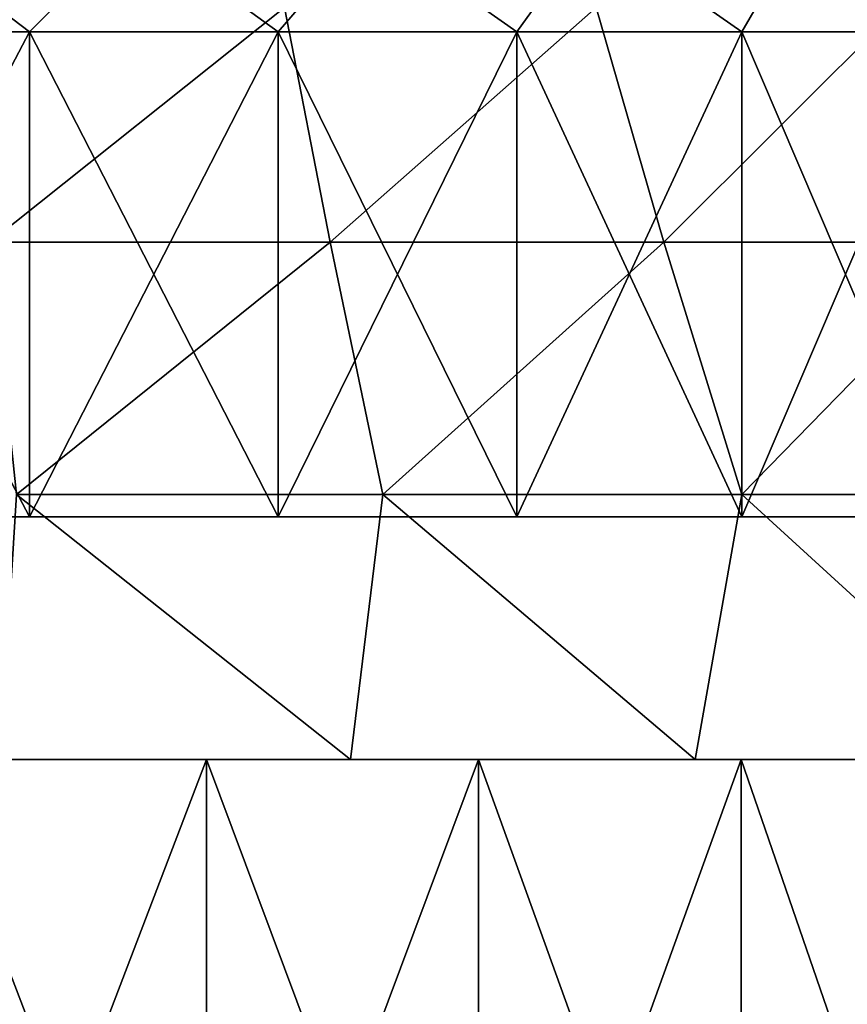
# Model space of a CAD drawing. Header units: millimetres. Extents: x -35 to 35, y -10 to 62.5.
# Tile 62 of 68: x 3.1 to 9.9, y 45.5 to 53.6. Entities that reach past the tile are written whole.
import ezdxf

# ---------------------------------------------------------------- set-up
doc = ezdxf.new("R2010")
doc.units = ezdxf.units.MM
doc.header["$LTSCALE"] = 65.185185
for name, color, linetype in [('51', 7, 'CONTINUOUS'), ('52', 7, 'CONTINUOUS'), ('55', 7, 'CONTINUOUS'), ('62', 7, 'CONTINUOUS'), ('63', 7, 'CONTINUOUS'), ('65', 7, 'CONTINUOUS'), ('66', 7, 'CONTINUOUS')]:
    doc.layers.add(name, color=color, linetype=linetype)

msp = doc.modelspace()

# ---------------------------------------------------------------- linework, layer by layer
at = {"layer": '51', "color": 7, "linetype": 'CONTINUOUS'}
for points in [[(2.3206, 47.5, -21.8773), (2.9132, 47.5, -32.3692), (4.6153, 47.5, -21.5104), (2.3206, 47.5, -21.8773)], [(4.6153, 47.5, 21.5104), (2.9133, 47.5, 32.3692), (2.3206, 47.5, 21.8773), (4.6153, 47.5, 21.5104)], [(2.9132, 47.5, -32.3692), (5.803, 47.5, -31.9777), (4.6153, 47.5, -21.5104), (2.9132, 47.5, -32.3692)], [(5.8031, 47.5, 31.9777), (2.9133, 47.5, 32.3692), (4.6153, 47.5, 21.5104), (5.8031, 47.5, 31.9777)], [(4.6153, 47.5, -21.5104), (5.803, 47.5, -31.9777), (6.8585, 47.5, -20.9036), (4.6153, 47.5, -21.5104)], [(6.8585, 47.5, 20.9036), (5.8031, 47.5, 31.9777), (4.6153, 47.5, 21.5104), (6.8585, 47.5, 20.9036)], [(5.803, 47.5, -31.9777), (8.6461, 47.5, -31.3288), (6.8585, 47.5, -20.9036), (5.803, 47.5, -31.9777)], [(8.6462, 47.5, 31.3288), (5.8031, 47.5, 31.9777), (6.8585, 47.5, 20.9036), (8.6462, 47.5, 31.3288)], [(6.8585, 47.5, -20.9036), (8.6461, 47.5, -31.3288), (9.0251, 47.5, -20.0636), (6.8585, 47.5, -20.9036)], [(9.0251, 47.5, 20.0636), (8.6462, 47.5, 31.3288), (6.8585, 47.5, 20.9036), (9.0251, 47.5, 20.0636)], [(8.6461, 47.5, -31.3288), (11.4196, 47.5, -30.4277), (9.0251, 47.5, -20.0636), (8.6461, 47.5, -31.3288)], [(11.0911, 47.5, 18.9997), (8.6462, 47.5, 31.3288), (9.0251, 47.5, 20.0636), (11.0911, 47.5, 18.9997)], [(11.4197, 47.5, 30.4276), (8.6462, 47.5, 31.3288), (11.0911, 47.5, 18.9997), (11.4197, 47.5, 30.4276)], [(9.0251, 47.5, -20.0636), (11.4196, 47.5, -30.4277), (11.0911, 47.5, -18.9997), (9.0251, 47.5, -20.0636)]]:
    msp.add_3dface(points, dxfattribs=at)
at = {"layer": '52', "color": 7, "linetype": 'CONTINUOUS'}
for points in [[(2.3206, 41.5, -21.8773), (2.3206, 47.5, -21.8773), (4.6153, 47.5, -21.5104), (2.3206, 41.5, -21.8773)], [(4.6153, 41.5, -21.5104), (2.3206, 41.5, -21.8773), (4.6153, 47.5, -21.5104), (4.6153, 41.5, -21.5104)], [(4.6153, 41.5, 21.5104), (4.6153, 47.5, 21.5104), (2.3206, 47.5, 21.8773), (4.6153, 41.5, 21.5104)], [(2.3206, 41.5, 21.8773), (4.6153, 41.5, 21.5104), (2.3206, 47.5, 21.8773), (2.3206, 41.5, 21.8773)], [(4.6153, 41.5, -21.5104), (4.6153, 47.5, -21.5104), (6.8585, 47.5, -20.9036), (4.6153, 41.5, -21.5104)], [(6.8585, 41.5, -20.9036), (4.6153, 41.5, -21.5104), (6.8585, 47.5, -20.9036), (6.8585, 41.5, -20.9036)], [(4.6153, 41.5, 21.5104), (6.8585, 41.5, 20.9036), (4.6153, 47.5, 21.5104), (4.6153, 41.5, 21.5104)], [(6.8585, 41.5, 20.9036), (6.8585, 47.5, 20.9036), (4.6153, 47.5, 21.5104), (6.8585, 41.5, 20.9036)], [(6.8585, 41.5, -20.9036), (6.8585, 47.5, -20.9036), (9.0251, 47.5, -20.0636), (6.8585, 41.5, -20.9036)], [(9.0251, 41.5, -20.0636), (6.8585, 41.5, -20.9036), (9.0251, 47.5, -20.0636), (9.0251, 41.5, -20.0636)], [(6.8585, 41.5, 20.9036), (9.0251, 41.5, 20.0636), (6.8585, 47.5, 20.9036), (6.8585, 41.5, 20.9036)], [(9.0251, 41.5, 20.0636), (9.0251, 47.5, 20.0636), (6.8585, 47.5, 20.9036), (9.0251, 41.5, 20.0636)], [(9.0251, 41.5, -20.0636), (9.0251, 47.5, -20.0636), (11.0911, 47.5, -18.9997), (9.0251, 41.5, -20.0636)], [(11.0911, 41.5, -18.9997), (9.0251, 41.5, -20.0636), (11.0911, 47.5, -18.9997), (11.0911, 41.5, -18.9997)], [(11.0911, 41.5, 18.9997), (11.0911, 47.5, 18.9997), (9.0251, 47.5, 20.0636), (11.0911, 41.5, 18.9997)], [(9.0251, 41.5, 20.0636), (11.0911, 41.5, 18.9997), (9.0251, 47.5, 20.0636), (9.0251, 41.5, 20.0636)]]:
    msp.add_3dface(points, dxfattribs=at)
at = {"layer": '55', "color": 7, "linetype": 'CONTINUOUS'}
for points in [[(2.8303, 51.7656, 29.3797), (5.2583, 53.6984, 27.2445), (2.6411, 53.6984, 27.6213), (2.8303, 51.7656, 29.3797)], [(5.2583, 53.6984, -27.2445), (2.8303, 51.7656, -29.3797), (2.6411, 53.6984, -27.6213), (5.2583, 53.6984, -27.2445)], [(5.6346, 51.7656, -28.9729), (2.8303, 51.7656, -29.3797), (5.2583, 53.6984, -27.2445), (5.6346, 51.7656, -28.9729)], [(2.8303, 51.7656, 29.3797), (5.6346, 51.7656, 28.9729), (5.2583, 53.6984, 27.2445), (2.8303, 51.7656, 29.3797)], [(5.6346, 51.7656, 28.9729), (7.8277, 53.6984, 26.6202), (5.2583, 53.6984, 27.2445), (5.6346, 51.7656, 28.9729)], [(7.8277, 53.6984, -26.6202), (5.6346, 51.7656, -28.9729), (5.2583, 53.6984, -27.2445), (7.8277, 53.6984, -26.6202)], [(8.3869, 51.7656, -28.2991), (5.6346, 51.7656, -28.9729), (7.8277, 53.6984, -26.6202), (8.3869, 51.7656, -28.2991)], [(5.6346, 51.7656, 28.9729), (8.3869, 51.7656, 28.2991), (7.8277, 53.6984, 26.6202), (5.6346, 51.7656, 28.9729)], [(10.326, 53.6984, -25.7543), (8.3869, 51.7656, -28.2991), (7.8277, 53.6984, -26.6202), (10.326, 53.6984, -25.7543)], [(8.3869, 51.7656, 28.2991), (10.326, 53.6984, 25.7543), (7.8277, 53.6984, 26.6202), (8.3869, 51.7656, 28.2991)], [(11.0619, 51.7656, -27.3644), (8.3869, 51.7656, -28.2991), (10.326, 53.6984, -25.7543), (11.0619, 51.7656, -27.3644)], [(8.3869, 51.7656, 28.2991), (11.0619, 51.7656, 27.3644), (10.326, 53.6984, 25.7543), (8.3869, 51.7656, 28.2991)], [(2.8303, 51.7656, -29.3797), (5.6346, 51.7656, -28.9729), (3.0492, 49.6858, -30.959), (2.8303, 51.7656, -29.3797)], [(2.8303, 51.7656, 29.3797), (3.0492, 49.6858, 30.959), (5.6346, 51.7656, 28.9729), (2.8303, 51.7656, 29.3797)], [(3.0492, 49.6858, -30.959), (5.6346, 51.7656, -28.9729), (6.069, 49.6858, -30.5111), (3.0492, 49.6858, -30.959)], [(3.0492, 49.6858, 30.959), (6.069, 49.6858, 30.5111), (5.6346, 51.7656, 28.9729), (3.0492, 49.6858, 30.959)], [(5.6346, 51.7656, -28.9729), (8.3869, 51.7656, -28.2991), (6.069, 49.6858, -30.5111), (5.6346, 51.7656, -28.9729)], [(5.6346, 51.7656, 28.9729), (6.069, 49.6858, 30.5111), (8.3869, 51.7656, 28.2991), (5.6346, 51.7656, 28.9729)], [(6.069, 49.6858, -30.5111), (8.3869, 51.7656, -28.2991), (9.0304, 49.6858, -29.7693), (6.069, 49.6858, -30.5111)], [(6.069, 49.6858, 30.5111), (9.0304, 49.6858, 29.7693), (8.3869, 51.7656, 28.2991), (6.069, 49.6858, 30.5111)], [(8.3869, 51.7656, -28.2991), (11.0619, 51.7656, -27.3644), (9.0304, 49.6858, -29.7693), (8.3869, 51.7656, -28.2991)], [(8.3869, 51.7656, 28.2991), (9.0304, 49.6858, 29.7693), (11.0619, 51.7656, 27.3644), (8.3869, 51.7656, 28.2991)], [(9.0304, 49.6858, -29.7693), (11.0619, 51.7656, -27.3644), (11.9048, 49.6858, -28.7408), (9.0304, 49.6858, -29.7693)], [(9.0304, 49.6858, 29.7693), (11.9048, 49.6858, 28.7408), (11.0619, 51.7656, 27.3644), (9.0304, 49.6858, 29.7693)], [(5.803, 47.5, -31.9777), (2.9132, 47.5, -32.3692), (3.0492, 49.6858, -30.959), (5.803, 47.5, -31.9777)], [(2.9133, 47.5, 32.3692), (5.8031, 47.5, 31.9777), (3.0492, 49.6858, 30.959), (2.9133, 47.5, 32.3692)], [(5.8031, 47.5, 31.9777), (6.069, 49.6858, 30.5111), (3.0492, 49.6858, 30.959), (5.8031, 47.5, 31.9777)], [(5.803, 47.5, -31.9777), (3.0492, 49.6858, -30.959), (6.069, 49.6858, -30.5111), (5.803, 47.5, -31.9777)], [(8.6461, 47.5, -31.3288), (5.803, 47.5, -31.9777), (6.069, 49.6858, -30.5111), (8.6461, 47.5, -31.3288)], [(5.8031, 47.5, 31.9777), (8.6462, 47.5, 31.3288), (6.069, 49.6858, 30.5111), (5.8031, 47.5, 31.9777)], [(8.6462, 47.5, 31.3288), (9.0304, 49.6858, 29.7693), (6.069, 49.6858, 30.5111), (8.6462, 47.5, 31.3288)], [(8.6461, 47.5, -31.3288), (6.069, 49.6858, -30.5111), (9.0304, 49.6858, -29.7693), (8.6461, 47.5, -31.3288)], [(11.4196, 47.5, -30.4277), (8.6461, 47.5, -31.3288), (9.0304, 49.6858, -29.7693), (11.4196, 47.5, -30.4277)], [(8.6462, 47.5, 31.3288), (11.4197, 47.5, 30.4276), (9.0304, 49.6858, 29.7693), (8.6462, 47.5, 31.3288)], [(11.4197, 47.5, 30.4276), (11.9048, 49.6858, 28.7408), (9.0304, 49.6858, 29.7693), (11.4197, 47.5, 30.4276)], [(11.4196, 47.5, -30.4277), (9.0304, 49.6858, -29.7693), (11.9048, 49.6858, -28.7408), (11.4196, 47.5, -30.4277)]]:
    msp.add_3dface(points, dxfattribs=at)
at = {"layer": '62', "color": 7, "linetype": 'CONTINUOUS'}
for points in [[(3.1574, 53.5, 16.5515), (1.058, 53.5, 16.8168), (3.1574, 49.5, 16.5515), (3.1574, 53.5, 16.5515)], [(3.1574, 49.5, 16.5515), (1.058, 53.5, 16.8168), (1.058, 49.5, 16.8168), (3.1574, 49.5, 16.5515)], [(5.2069, 53.5, 16.0253), (3.1574, 53.5, 16.5515), (5.2069, 49.5, 16.0253), (5.2069, 53.5, 16.0253)], [(5.2069, 49.5, 16.0253), (3.1574, 53.5, 16.5515), (3.1574, 49.5, 16.5515), (5.2069, 49.5, 16.0253)], [(7.1744, 53.5, 15.2463), (5.2069, 53.5, 16.0253), (7.1744, 49.5, 15.2463), (7.1744, 53.5, 15.2463)], [(7.1744, 49.5, 15.2463), (5.2069, 53.5, 16.0253), (5.2069, 49.5, 16.0253), (7.1744, 49.5, 15.2463)], [(9.0287, 53.5, 14.2269), (7.1744, 53.5, 15.2463), (9.0287, 49.5, 14.2269), (9.0287, 53.5, 14.2269)], [(9.0287, 49.5, 14.2269), (7.1744, 53.5, 15.2463), (7.1744, 49.5, 15.2463), (9.0287, 49.5, 14.2269)], [(10.7406, 49.5, 12.9831), (9.0287, 53.5, 14.2269), (9.0287, 49.5, 14.2269), (10.7406, 49.5, 12.9831)], [(10.7406, 53.5, 12.9831), (9.0287, 53.5, 14.2269), (10.7406, 49.5, 12.9831), (10.7406, 53.5, 12.9831)]]:
    msp.add_3dface(points, dxfattribs=at)
at = {"layer": '63', "color": 7, "linetype": 'CONTINUOUS'}
for points in [[(1.058, 49.5, -16.8168), (3.1574, 53.5, -16.5515), (3.1574, 49.5, -16.5515), (1.058, 49.5, -16.8168)], [(1.058, 53.5, -16.8168), (3.1574, 53.5, -16.5515), (1.058, 49.5, -16.8168), (1.058, 53.5, -16.8168)], [(3.1574, 53.5, -16.5515), (5.2069, 53.5, -16.0253), (3.1574, 49.5, -16.5515), (3.1574, 53.5, -16.5515)], [(3.1574, 49.5, -16.5515), (5.2069, 53.5, -16.0253), (5.2069, 49.5, -16.0253), (3.1574, 49.5, -16.5515)], [(5.2069, 53.5, -16.0253), (7.1744, 53.5, -15.2463), (5.2069, 49.5, -16.0253), (5.2069, 53.5, -16.0253)], [(5.2069, 49.5, -16.0253), (7.1744, 53.5, -15.2463), (7.1744, 49.5, -15.2463), (5.2069, 49.5, -16.0253)], [(7.1744, 53.5, -15.2463), (9.0287, 53.5, -14.2269), (7.1744, 49.5, -15.2463), (7.1744, 53.5, -15.2463)], [(7.1744, 49.5, -15.2463), (9.0287, 53.5, -14.2269), (9.0287, 49.5, -14.2269), (7.1744, 49.5, -15.2463)], [(9.0287, 49.5, -14.2269), (10.7406, 53.5, -12.9831), (10.7406, 49.5, -12.9831), (9.0287, 49.5, -14.2269)], [(9.0287, 53.5, -14.2269), (10.7406, 53.5, -12.9831), (9.0287, 49.5, -14.2269), (9.0287, 53.5, -14.2269)]]:
    msp.add_3dface(points, dxfattribs=at)
at = {"layer": '65', "color": 7, "linetype": 'CONTINUOUS'}
for points in [[(1.058, 53.5, 16.8168), (3.1574, 53.5, 16.5515), (2.022, 54.3622, 16.6528), (1.058, 53.5, 16.8168)], [(3.1574, 53.5, 16.5515), (4.0145, 54.3622, 16.2876), (2.022, 54.3622, 16.6528), (3.1574, 53.5, 16.5515)], [(3.1574, 53.5, 16.5515), (5.2069, 53.5, 16.0253), (4.0145, 54.3622, 16.2876), (3.1574, 53.5, 16.5515)], [(5.2069, 53.5, 16.0253), (5.9485, 54.3622, 15.685), (4.0145, 54.3622, 16.2876), (5.2069, 53.5, 16.0253)], [(5.2069, 53.5, 16.0253), (7.1744, 53.5, 15.2463), (5.9485, 54.3622, 15.685), (5.2069, 53.5, 16.0253)], [(7.1744, 53.5, 15.2463), (7.7958, 54.3622, 14.8536), (5.9485, 54.3622, 15.685), (7.1744, 53.5, 15.2463)], [(7.1744, 53.5, 15.2463), (9.0287, 53.5, 14.2269), (7.7958, 54.3622, 14.8536), (7.1744, 53.5, 15.2463)], [(9.0287, 53.5, 14.2269), (9.5293, 54.3622, 13.8056), (7.7958, 54.3622, 14.8536), (9.0287, 53.5, 14.2269)], [(9.0287, 53.5, 14.2269), (10.7406, 53.5, 12.9831), (9.5293, 54.3622, 13.8056), (9.0287, 53.5, 14.2269)], [(10.7406, 53.5, 12.9831), (11.1239, 54.3622, 12.5563), (9.5293, 54.3622, 13.8056), (10.7406, 53.5, 12.9831)]]:
    msp.add_3dface(points, dxfattribs=at)
at = {"layer": '66', "color": 7, "linetype": 'CONTINUOUS'}
for points in [[(3.1574, 53.5, -16.5515), (1.058, 53.5, -16.8168), (2.022, 54.3622, -16.6528), (3.1574, 53.5, -16.5515)], [(3.1574, 53.5, -16.5515), (2.022, 54.3622, -16.6528), (4.0145, 54.3622, -16.2876), (3.1574, 53.5, -16.5515)], [(5.2069, 53.5, -16.0253), (3.1574, 53.5, -16.5515), (4.0145, 54.3622, -16.2876), (5.2069, 53.5, -16.0253)], [(5.2069, 53.5, -16.0253), (4.0145, 54.3622, -16.2876), (5.9485, 54.3622, -15.685), (5.2069, 53.5, -16.0253)], [(7.1744, 53.5, -15.2463), (5.2069, 53.5, -16.0253), (5.9485, 54.3622, -15.685), (7.1744, 53.5, -15.2463)], [(7.1744, 53.5, -15.2463), (5.9485, 54.3622, -15.685), (7.7958, 54.3622, -14.8536), (7.1744, 53.5, -15.2463)], [(9.0287, 53.5, -14.2269), (7.1744, 53.5, -15.2463), (7.7958, 54.3622, -14.8536), (9.0287, 53.5, -14.2269)], [(9.0287, 53.5, -14.2269), (7.7958, 54.3622, -14.8536), (9.5293, 54.3622, -13.8056), (9.0287, 53.5, -14.2269)], [(10.7406, 53.5, -12.9831), (9.0287, 53.5, -14.2269), (9.5293, 54.3622, -13.8056), (10.7406, 53.5, -12.9831)], [(10.7406, 53.5, -12.9831), (9.5293, 54.3622, -13.8056), (11.1239, 54.3622, -12.5563), (10.7406, 53.5, -12.9831)]]:
    msp.add_3dface(points, dxfattribs=at)

doc.saveas('drawing.dxf')
